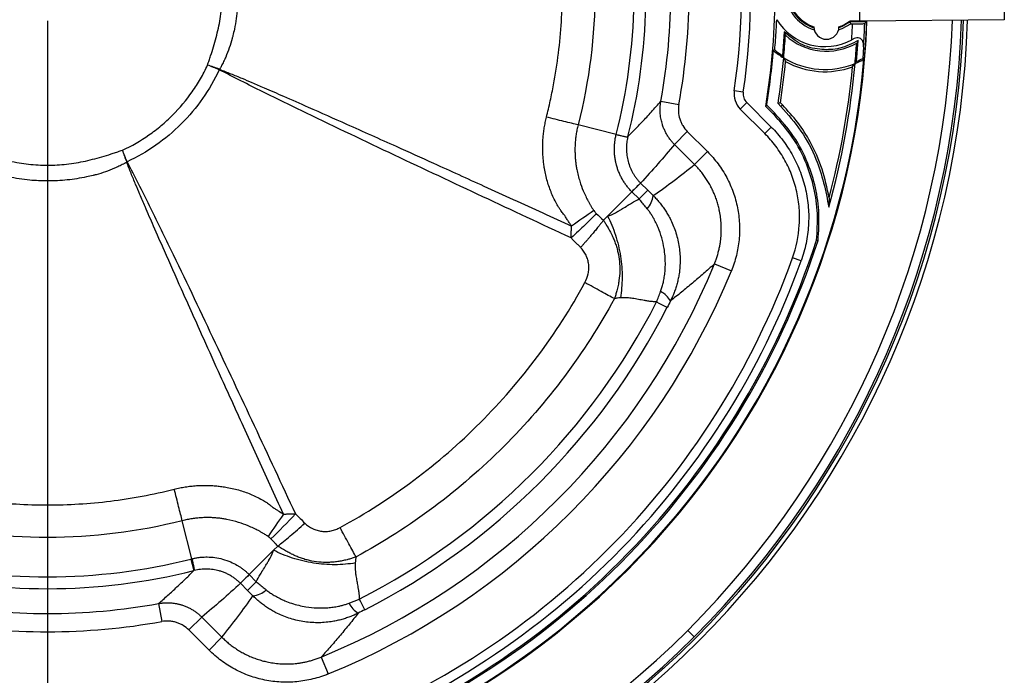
# Model space of a CAD drawing. Header units: millimetres. Extents: x 0 to 594, y 0 to 420.
# Tile 29 of 38: x 379 to 433, y 227 to 263. Entities that reach past the tile are written whole.
import ezdxf

# ---------------------------------------------------------------- set-up
doc = ezdxf.new("R2010")
doc.units = ezdxf.units.MM
doc.layers.add('SLD-0', color=7, linetype='Continuous')

# ---------------------------------------------------------------- blocks, each defined once
blk = doc.blocks.new('SW_CENTERMARKSYMBOL_1')
at = {"layer": 'SLD-0', "color": 0}
blk.add_line((0, -1.667), (0, -55.727), dxfattribs=at)

msp = doc.modelspace()

# ---------------------------------------------------------------- linework, layer by layer
at = {"color": 7, "linetype": 'Continuous', "lineweight": 25}
for p, q in [((433.253, 266.165), (433.253, 262.908)), ((425.362, 262.85), (425.362, 263.479)), ((425.362, 262.85), (424.807, 262.85)), ((425.721, 262.803), (424.829, 262.803)), ((433.253, 262.908), (425.362, 262.85)), ((421.214, 262.252), (421.129, 260.957)), ((424.861, 262.705), (424.956, 262.705)), ((425.176, 260.643), (425.27, 261.788)), ((425.554, 261.442), (425.51, 260.81)), ((418.983, 258.962), (418.488, 259.034)), ((414.477, 258.468), (415.461, 258.29)), ((419.171, 258.393), (418.817, 258.04)), ((420.156, 256.702), (418.817, 258.04)), ((419.171, 258.393), (420.509, 257.055)), ((420.623, 257.769), (420.211, 258.181)), ((420.68, 257.827), (420.263, 258.244)), ((420.88, 258.334), (421.034, 258.18)), ((421.12, 258.267), (421.011, 258.376)), ((421.12, 258.267), (421.034, 258.18)), ((420.623, 257.769), (420.68, 257.827)), ((412.031, 256.646), (409.951, 257.174)), ((415.216, 256.109), (415.922, 256.815)), ((415.922, 256.815), (417.025, 255.711)), ((420.509, 257.055), (420.156, 256.702)), ((416.32, 255.006), (415.216, 256.109)), ((416.32, 255.006), (417.025, 255.711)), ((413.368, 253.991), (413.759, 253.6)), ((412.892, 253.515), (411.56, 252.183)), ((413.283, 253.124), (412.892, 253.515)), ((411.56, 252.183), (411.333, 251.957)), ((422.146, 249.738), (421.675, 249.907)), ((417.404, 249.572), (418.328, 249.192)), ((388.834, 233.448), (388.306, 235.529)), ((380.943, 234.609), (380.943, 232.463)), ((391.964, 232.587), (393.296, 233.919)), ((393.296, 233.919), (393.523, 234.146)), ((388.781, 233.435), (388.941, 232.803)), ((391.964, 232.587), (392.355, 232.196)), ((412.617, 232.863), (412.639, 232.841)), ((412.639, 232.841), (412.645, 232.834)), ((391.879, 231.72), (391.488, 232.111)), ((387.011, 231.002), (387.189, 230.019)), ((389.37, 230.263), (388.665, 229.558)), ((389.37, 230.263), (390.474, 229.159)), ((389.769, 228.454), (388.665, 229.558)), ((415.944, 229.535), (416.298, 229.181)), ((390.474, 229.159), (389.769, 228.454)), ((395.908, 228.076), (396.287, 227.151))]:
    msp.add_line(p, q, dxfattribs=at)
at = {"color": 7, "linetype": 'Continuous', "lineweight": 25, "flags": 128}
for points in [[(424.829, 262.803), (424.393, 262.55), (424.211, 262.48)], [(424.861, 262.705), (424.843, 262.76), (424.829, 262.803)], [(425.624, 262.71), (425.678, 262.763), (425.721, 262.803)], [(424.192, 262.371), (424.38, 262.437), (424.861, 262.705)], [(420.701, 261.274), (420.659, 261.256), (420.627, 261.243)], [(425.51, 260.81), (425.548, 260.785), (425.578, 260.766)], [(420.211, 258.181), (420.24, 258.216), (420.263, 258.244)], [(421.011, 258.376), (420.938, 258.353), (420.88, 258.334)], [(422.992, 250.875), (423.037, 250.866), (423.072, 250.858)]]:
    msp.add_lwpolyline(points, dxfattribs=at)
at = {"color": 7, "linetype": 'Continuous', "lineweight": 25}
for centre, radius, start, end in [((380.943, 264.537), 32.074, 345.7575, 11.8814), ((380.943, 264.537), 32.726, 345.8462, 11.1696), ((380.943, 264.537), 39.78, 350.8056, 9.1944), ((380.943, 264.537), 34.08, 349.7423, 10.2577), ((380.943, 264.537), 35.079, 349.7423, 10.2577), ((380.943, 264.537), 37.947, 351.6619, 8.3381), ((380.943, 264.537), 38.447, 351.6619, 8.3381), ((423.529, 264.537), 2.167, 53.1301, 251.6593), ((423.529, 264.537), 2.266, 180.3678, 252.9672), ((423.529, 264.537), 2.116, 180, 251.1403), ((380.943, 264.537), 50.333, 271.871, 358.129), ((380.943, 264.537), 50.1, 271.8817, 358.1183), ((380.943, 264.537), 44.825, 315, 357.8466), ((380.943, 264.537), 44.834, 315, 357.8472), ((380.943, 264.537), 49.5, 315, 358.0904), ((380.943, 264.537), 50, 315, 358.1137), ((423.443, 264.537), 3.085, 211.5042, 298.4143), ((423.529, 264.537), 2.116, 288.8597, 307.1423), ((423.529, 262.537), 0.684, 180.23, 359.77), ((380.943, 264.537), 44.052, 356.4684, 357.6162), ((380.943, 264.537), 44.718, 356.032, 357.6592), ((380.943, 264.537), 40.417, 354.7453, 356.5044), ((423.529, 264.537), 3.333, 227.6701, 299.721), ((380.943, 264.537), 44.333, 354.8155, 356.2561), ((380.943, 264.537), 39.821, 350.9079, 355.2553), ((423.443, 264.537), 4.333, 229.4737, 238.67), ((423.443, 264.537), 4.262, 229.9618, 237.1236), ((380.943, 264.537), 44.794, 315, 355.171), ((380.943, 264.537), 40.417, 351.1717, 354.7453), ((380.943, 264.537), 40.539, 351.2594, 354.4754), ((423.443, 264.537), 4.333, 238.67, 292.4094), ((423.443, 264.537), 4.456, 241.1565, 289.8379), ((423.443, 264.537), 4.333, 292.4094, 299.5186), ((423.443, 264.537), 4.262, 293.9984, 299.0148), ((344.274, 277.884), 49.331, 338.9804, 339.0157), ((346.507, 282.677), 49.256, 332.8316, 332.8672), ((380.943, 264.537), 44.333, 344.4752, 354.8155), ((380.943, 264.537), 44.211, 345.1318, 354.5603), ((419.642, 258.865), 1.167, 171.6619, 225), ((419.642, 258.865), 0.667, 171.6619, 225), ((367.595, 301.206), 49.331, 290.9843, 291.0196), ((362.802, 298.972), 49.256, 297.1328, 297.1684), ((547.499, 118.924), 190.355, 134.8006, 135.00332), ((412.832, 253.437), 1.232, 316.5497, 353.8956), ((443.285, 204.612), 57.847, 124.14881, 125.61928), ((380.943, 264.537), 44.213, 287.9987, 342.0013), ((380.943, 264.537), 44.294, 287.9876, 342.0124), ((380.943, 264.537), 43.28, 289.7563, 340.2437), ((380.943, 264.537), 43.78, 289.7563, 340.2437), ((380.943, 264.537), 39.413, 292.315, 337.685), ((380.943, 264.537), 40.412, 292.315, 337.685), ((413.959, 246.984), 1.185, 28.4216, 64.8719), ((380.943, 264.537), 37.407, 297.1036, 332.8964), ((380.943, 264.537), 38.059, 297.1036, 332.8964), ((440.862, 202.2), 57.839, 144.382, 145.85266), ((372.305, 256.245), 30.097, 313.8382, 317.4876), ((380.943, 264.537), 32.074, 255.7575, 270), ((380.943, 264.537), 32.074, 270, 284.1462), ((380.943, 264.537), 32.726, 255.8462, 284.1462), ((380.943, 264.537), 44.825, 272.1534, 315), ((380.943, 264.537), 44.834, 272.1528, 315), ((380.943, 264.537), 44.794, 274.829, 315), ((392.043, 232.647), 1.232, 276.1044, 313.4503), ((380.943, 264.537), 34.08, 259.7423, 280.2577), ((398.496, 231.521), 1.185, 205.1281, 241.5784), ((380.943, 264.537), 35.079, 259.7423, 280.2577), ((380.943, 264.537), 49.5, 271.9096, 315), ((380.943, 264.537), 50, 271.8863, 315)]:
    msp.add_arc(centre, radius, start, end, dxfattribs=at)
for points, knots in [([(409.951, 271.9), (410.561, 269.496), (410.87, 267.017), (410.87, 262.057), (410.561, 259.577), (409.951, 257.174)], [0, 0, 0, 0, 0.5, 0.5, 1, 1, 1, 1]), ([(408.219, 257.599), (408.256, 257.746), (408.293, 257.893), (408.362, 258.187), (408.463, 258.627), (408.671, 259.647), (408.805, 260.514), (409.018, 262.242), (409.087, 263.386), (409.088, 265.674), (409.019, 266.818), (408.736, 269.122), (408.522, 270.282), (408.223, 271.461)], [0, 0, 0, 0, 0.03125, 0.03125, 0.0625, 0.125, 0.25, 0.25, 0.5, 0.5, 0.75, 0.75, 1, 1, 1, 1]), ([(390.447, 268.679), (390.468, 268.639), (390.509, 268.559), (390.589, 268.398), (390.719, 268.113), (390.882, 267.698), (391.002, 267.303), (391.09, 266.957), (391.208, 266.438), (391.337, 265.61), (391.391, 264.57), (391.34, 263.497), (391.215, 262.668), (391.09, 262.116), (391.002, 261.771), (390.882, 261.376), (390.719, 260.96), (390.588, 260.676), (390.509, 260.514), (390.468, 260.434), (390.447, 260.395)], [0, 0, 0, 0, 0.015618, 0.031523, 0.062896, 0.125328, 0.187663, 0.207224, 0.250206, 0.374041, 0.500001, 0.614311, 0.749782, 0.792773, 0.812333, 0.874672, 0.937106, 0.968478, 0.984382, 1, 1, 1, 1]), ([(389.694, 260.444), (389.705, 260.486), (389.717, 260.528), (389.744, 260.612), (389.759, 260.653), (389.802, 260.777), (389.83, 260.86), (389.912, 261.11), (389.963, 261.277), (390.062, 261.613), (390.11, 261.781), (390.2, 262.119), (390.244, 262.289), (390.358, 262.802), (390.415, 263.15), (390.491, 263.844), (390.529, 264.537), (390.491, 265.23), (390.415, 265.924), (390.358, 266.272), (390.244, 266.785), (390.2, 266.954), (390.11, 267.292), (390.062, 267.461), (389.963, 267.796), (389.912, 267.964), (389.83, 268.214), (389.802, 268.297), (389.759, 268.421), (389.744, 268.462), (389.717, 268.545), (389.705, 268.588), (389.694, 268.63)], [0, 0, 0, 0, 0.015625, 0.015625, 0.03125, 0.03125, 0.0625, 0.0625, 0.125, 0.125, 0.1875, 0.1875, 0.25, 0.25, 0.375, 0.375, 0.5, 0.625, 0.625, 0.75, 0.75, 0.8125, 0.8125, 0.875, 0.875, 0.9375, 0.9375, 0.96875, 0.96875, 0.984375, 0.984375, 1, 1, 1, 1]), ([(420.701, 261.274), (420.716, 261.455), (420.747, 261.813), (420.784, 262.359), (420.803, 262.739), (420.812, 262.925)], [0, 0, 0, 0, 0.3446941, 0.6800696, 1, 1, 1, 1]), ([(425.27, 261.788), (424.941, 261.619), (424.571, 261.429), (423.852, 261.282), (423.112, 261.257), (422.066, 261.543), (421.498, 262.015), (421.214, 262.252)], [0, 0, 0, 0, 0.250332, 0.280682, 0.500445, 0.750174, 1, 1, 1, 1]), ([(421.214, 262.252), (421.227, 262.217), (421.25, 262.156), (421.274, 262.098), (421.284, 262.073)], [0, 0, 0, 0, 0.56, 1, 1, 1, 1]), ([(424.956, 262.705), (425.043, 262.705), (425.217, 262.705), (425.437, 262.706), (425.591, 262.708), (425.613, 262.71), (425.624, 262.71)], [0, 0, 0, 0, 0.249993, 0.499781, 0.749455, 1, 1, 1, 1]), ([(425.554, 261.442), (425.554, 261.522), (425.554, 261.642), (425.502, 261.783), (425.436, 261.871), (425.332, 261.927), (425.196, 261.931), (425.05, 261.893), (424.957, 261.846), (424.911, 261.823)], [0, 0, 0, 0, 0.248218, 0.373576, 0.499197, 0.624073, 0.749029, 0.874697, 1, 1, 1, 1]), ([(425.27, 261.788), (425.254, 261.761), (425.224, 261.711), (425.194, 261.663), (425.181, 261.642)], [0, 0, 0, 0, 0.56, 1, 1, 1, 1]), ([(421.129, 260.957), (421.14, 260.934), (421.16, 260.893), (421.181, 260.853), (421.189, 260.835)], [0, 0, 0, 0, 0.56, 1, 1, 1, 1]), ([(421.189, 260.835), (421.209, 260.797), (421.243, 260.729), (421.278, 260.663), (421.293, 260.634)], [0, 0, 0, 0, 0.56, 1, 1, 1, 1]), ([(425.176, 260.643), (425.161, 260.622), (425.134, 260.584), (425.107, 260.547), (425.095, 260.531)], [0, 0, 0, 0, 0.56, 1, 1, 1, 1]), ([(385.036, 255.786), (385.547, 256.025), (386.031, 256.305), (386.715, 256.785), (386.937, 256.955), (387.259, 257.225), (387.364, 257.318), (387.572, 257.508), (387.674, 257.606), (388.172, 258.103), (388.531, 258.531), (389.011, 259.216), (389.162, 259.451), (389.443, 259.937), (389.574, 260.188), (389.694, 260.444)], [0, 0, 0, 0, 0.25, 0.25, 0.375, 0.375, 0.4375, 0.4375, 0.5, 0.5, 0.75, 0.75, 0.875, 0.875, 1, 1, 1, 1]), ([(390.322, 260.19), (390.068, 259.64), (389.765, 259.113), (389.071, 258.121), (388.291, 257.189), (387.359, 256.408), (386.366, 255.715), (385.839, 255.412), (385.29, 255.157)], [0, 0, 0, 0, 0.25, 0.25, 0.5, 0.75, 0.75, 1, 1, 1, 1]), ([(409.572, 250.989), (407.961, 251.74), (406.351, 252.492), (403.131, 254), (401.522, 254.755), (398.308, 256.274), (396.703, 257.038), (394.302, 258.198), (393.503, 258.587), (392.309, 259.179), (391.912, 259.378), (391.119, 259.78), (390.724, 259.984), (390.329, 260.187)], [0, 0, 0, 0, 0.25, 0.25, 0.5, 0.5, 0.75, 0.75, 0.875, 0.875, 0.9375, 0.9375, 1, 1, 1, 1]), ([(390.447, 260.395), (390.44, 260.379), (390.432, 260.363), (390.417, 260.332), (390.408, 260.317), (390.391, 260.286), (390.383, 260.271), (390.363, 260.243), (390.353, 260.228), (390.342, 260.214)], [0, 0, 0, 0, 0.25, 0.25, 0.5, 0.5, 0.75, 0.75, 1, 1, 1, 1]), ([(390.342, 260.214), (390.444, 260.174), (390.649, 260.092), (391.057, 259.93), (391.545, 259.732), (392.151, 259.475), (392.908, 259.15), (393.935, 258.702), (395.44, 258.04), (397.495, 257.126), (399.778, 256.102), (402.282, 254.971), (404.953, 253.758), (407.471, 252.609), (409.068, 251.877), (409.595, 251.636)], [0, 0, 0, 0, 0.015632, 0.031264, 0.062521, 0.090565, 0.125019, 0.179811, 0.25001, 0.358972, 0.500001, 0.606166, 0.75, 0.917539, 1, 1, 1, 1]), ([(424.955, 260.346), (424.981, 260.38), (425.027, 260.44), (425.074, 260.503), (425.095, 260.531)], [0, 0, 0, 0, 0.56, 1, 1, 1, 1]), ([(412.676, 256.539), (412.761, 256.624), (412.932, 256.796), (413.188, 257.058), (413.444, 257.327), (413.702, 257.602), (413.96, 257.884), (414.219, 258.173), (414.391, 258.369), (414.477, 258.468)], [0, 0, 0, 0, 0.1370238, 0.2759919, 0.4169044, 0.5597614, 0.7045629, 0.8513091, 1, 1, 1, 1]), ([(415.216, 256.109), (415.194, 256.132), (415.15, 256.177), (415.086, 256.248), (415.025, 256.322), (414.965, 256.399), (414.908, 256.478), (414.853, 256.56), (414.801, 256.645), (414.752, 256.732), (414.707, 256.822), (414.664, 256.913), (414.624, 257.007), (414.589, 257.102), (414.553, 257.21), (414.517, 257.333), (414.485, 257.474), (414.46, 257.624), (414.442, 257.781), (414.434, 257.946), (414.436, 258.116), (414.449, 258.291), (414.468, 258.409), (414.477, 258.468)], [0, 0, 0, 0, 0.036725, 0.073821, 0.111271, 0.149055, 0.187152, 0.225539, 0.264193, 0.303089, 0.342203, 0.381507, 0.420975, 0.460578, 0.500289, 0.553828, 0.610188, 0.669267, 0.730937, 0.795042, 0.8614, 0.929799, 1, 1, 1, 1]), ([(415.461, 258.29), (415.437, 258.157), (415.429, 258.024), (415.445, 257.757), (415.47, 257.623), (415.53, 257.433), (415.553, 257.37), (415.608, 257.248), (415.639, 257.188), (415.744, 257.016), (415.826, 256.91), (415.922, 256.815)], [0, 0, 0, 0, 0.25, 0.25, 0.5, 0.5, 0.625, 0.625, 0.75, 0.75, 1, 1, 1, 1]), ([(421.034, 258.18), (421.42, 257.747), (422.194, 256.879), (422.948, 255.433), (423.4, 254.01), (423.572, 253.117), (423.658, 252.671)], [0, 0, 0, 0, 0.279927, 0.56066, 0.780176, 1, 1, 1, 1]), ([(423.674, 253.192), (423.563, 253.717), (423.341, 254.772), (422.728, 256.151), (421.984, 257.33), (421.409, 257.954), (421.12, 258.267)], [0, 0, 0, 0, 0.278224, 0.559427, 0.779313, 1, 1, 1, 1]), ([(409.222, 252.213), (409.2, 252.239), (409.153, 252.295), (409.08, 252.39), (408.995, 252.506), (408.905, 252.642), (408.782, 252.844), (408.644, 253.104), (408.45, 253.53), (408.257, 254.089), (408.133, 254.636), (408.072, 255.049), (408.042, 255.316), (408.023, 255.59), (408.015, 255.87), (408.018, 256.153), (408.033, 256.44), (408.061, 256.729), (408.101, 257.019), (408.152, 257.31), (408.197, 257.502), (408.219, 257.599)], [0, 0, 0, 0, 0.017931, 0.03892, 0.063007, 0.094159, 0.125381, 0.187805, 0.250004, 0.37327, 0.499848, 0.546431, 0.593995, 0.642469, 0.691771, 0.741809, 0.792484, 0.843718, 0.89544, 0.947566, 1, 1, 1, 1]), ([(409.951, 257.174), (409.844, 257.2), (409.725, 257.229), (409.463, 257.293), (409.32, 257.328), (409.021, 257.402), (408.864, 257.44), (408.543, 257.519), (408.38, 257.559), (408.219, 257.599)], [0, 0, 0, 0, 0.25, 0.25, 0.5, 0.5, 0.75, 0.75, 1, 1, 1, 1]), ([(422.992, 250.875), (423.021, 251.359), (423.079, 252.31), (422.882, 253.721), (422.44, 255.137), (421.719, 256.538), (420.988, 257.359), (420.623, 257.769)], [0, 0, 0, 0, 0.192677, 0.378931, 0.563472, 0.78205, 1, 1, 1, 1]), ([(423.072, 250.858), (423.102, 251.347), (423.161, 252.308), (422.963, 253.734), (422.517, 255.166), (421.789, 256.582), (421.05, 257.412), (420.68, 257.827)], [0, 0, 0, 0, 0.1925373, 0.378795, 0.5633743, 0.7820013, 1, 1, 1, 1]), ([(409.951, 257.174), (409.939, 257.129), (409.917, 257.039), (409.888, 256.904), (409.863, 256.771), (409.841, 256.639), (409.823, 256.509), (409.808, 256.38), (409.796, 256.252), (409.787, 256.126), (409.781, 256.002), (409.778, 255.879), (409.778, 255.757), (409.78, 255.637), (409.784, 255.518), (409.791, 255.401), (409.801, 255.285), (409.812, 255.171), (409.826, 255.059), (409.841, 254.95), (409.859, 254.842), (409.911, 254.552), (410.021, 254.119), (410.198, 253.633), (410.358, 253.277), (410.472, 253.05), (410.566, 252.875), (410.643, 252.742), (410.725, 252.612), (410.783, 252.527), (410.813, 252.485)], [0, 0, 0, 0, 0.028476, 0.056498, 0.084087, 0.111262, 0.138044, 0.164449, 0.190493, 0.21619, 0.241556, 0.266601, 0.291339, 0.315793, 0.339966, 0.363853, 0.387493, 0.410829, 0.43378, 0.456324, 0.478476, 0.500247, 0.636585, 0.750369, 0.815827, 0.874785, 0.905942, 0.937165, 0.96872, 1, 1, 1, 1]), ([(420.509, 257.055), (420.745, 256.82), (420.96, 256.571), (421.354, 256.046), (421.532, 255.771), (421.771, 255.337), (421.846, 255.189), (421.985, 254.888), (422.048, 254.735), (422.223, 254.274), (422.317, 253.96), (422.424, 253.479), (422.455, 253.317), (422.504, 252.99), (422.523, 252.825), (422.563, 252.33), (422.568, 251.673), (422.481, 251.021), (422.381, 250.534), (422.342, 250.373), (422.252, 250.053), (422.202, 249.895), (422.146, 249.738)], [0, 0, 0, 0, 0.125, 0.125, 0.25, 0.25, 0.3125, 0.3125, 0.375, 0.375, 0.5, 0.5, 0.5625, 0.5625, 0.625, 0.625, 0.75, 0.875, 0.875, 0.9375, 0.9375, 1, 1, 1, 1]), ([(412.89, 253.517), (412.865, 253.543), (412.816, 253.593), (412.745, 253.672), (412.677, 253.752), (412.611, 253.834), (412.548, 253.919), (412.488, 254.005), (412.431, 254.094), (412.376, 254.184), (412.325, 254.277), (412.276, 254.371), (412.23, 254.468), (412.187, 254.566), (412.147, 254.664), (412.111, 254.764), (412.078, 254.865), (412.053, 254.953), (412.032, 255.03), (412.014, 255.104), (411.995, 255.191), (411.976, 255.295), (411.958, 255.413), (411.944, 255.547), (411.933, 255.696), (411.93, 255.859), (411.936, 256.036), (411.953, 256.228), (411.983, 256.433), (412.015, 256.573), (412.032, 256.646)], [0, 0, 0, 0, 0.031234, 0.062356, 0.093398, 0.124396, 0.155386, 0.186399, 0.217459, 0.248588, 0.279839, 0.31127, 0.342805, 0.374272, 0.405632, 0.436941, 0.468231, 0.49953, 0.517377, 0.539536, 0.566035, 0.596922, 0.632274, 0.672119, 0.716103, 0.764182, 0.816426, 0.872986, 0.934073, 1, 1, 1, 1]), ([(412.032, 256.646), (412.049, 256.642), (412.085, 256.633), (412.137, 256.621), (412.19, 256.609), (412.242, 256.597), (412.314, 256.581), (412.401, 256.561), (412.494, 256.54), (412.566, 256.525), (412.611, 256.517), (412.637, 256.513), (412.651, 256.513), (412.659, 256.514), (412.664, 256.516), (412.667, 256.519), (412.67, 256.522), (412.672, 256.525), (412.673, 256.529), (412.675, 256.533), (412.675, 256.534)], [0, 0, 0, 0, 0.04581, 0.093664, 0.143562, 0.195504, 0.24949, 0.374397, 0.499302, 0.639072, 0.748912, 0.818461, 0.874202, 0.908673, 0.937082, 0.956837, 0.972951, 0.985452, 0.994406, 1, 1, 1, 1]), ([(412.676, 256.539), (412.673, 256.525), (412.665, 256.493), (412.65, 256.429), (412.631, 256.331), (412.601, 256.137), (412.585, 255.854), (412.609, 255.509), (412.678, 255.168), (412.789, 254.843), (412.918, 254.584), (413.039, 254.389), (413.14, 254.249), (413.248, 254.116), (413.327, 254.034), (413.367, 253.993)], [0, 0, 0, 0, 0.016339, 0.03591, 0.071663, 0.125146, 0.250029, 0.379012, 0.500364, 0.627559, 0.751136, 0.813825, 0.876281, 0.938379, 1, 1, 1, 1]), ([(421.675, 249.907), (421.884, 250.489), (422.007, 251.085), (422.055, 251.85), (422.059, 252.004), (422.057, 252.312), (422.037, 252.771), (421.969, 253.223), (421.87, 253.669), (421.831, 253.817), (421.744, 254.111), (421.694, 254.258), (421.531, 254.689), (421.404, 254.966), (421.111, 255.5), (420.946, 255.757), (420.669, 256.126), (420.572, 256.247), (420.37, 256.48), (420.265, 256.592), (420.156, 256.702)], [0, 0, 0, 0, 0.25, 0.25, 0.3125, 0.3125, 0.375, 0.5, 0.5, 0.5625, 0.5625, 0.625, 0.625, 0.75, 0.75, 0.875, 0.875, 0.9375, 0.9375, 1, 1, 1, 1]), ([(376.85, 255.786), (376.892, 255.774), (376.934, 255.762), (377.018, 255.736), (377.059, 255.721), (377.183, 255.677), (377.266, 255.649), (377.516, 255.568), (377.683, 255.516), (378.019, 255.417), (378.187, 255.37), (378.525, 255.279), (378.695, 255.236), (379.208, 255.122), (379.556, 255.064), (380.249, 254.988), (380.943, 254.951), (381.636, 254.988), (382.329, 255.064), (382.678, 255.122), (383.191, 255.236), (383.36, 255.279), (383.698, 255.37), (383.867, 255.417), (384.202, 255.516), (384.37, 255.568), (384.619, 255.649), (384.702, 255.677), (384.827, 255.721), (384.868, 255.736), (384.951, 255.762), (384.993, 255.774), (385.036, 255.786)], [0, 0, 0, 0, 0.015625, 0.015625, 0.03125, 0.03125, 0.0625, 0.0625, 0.125, 0.125, 0.1875, 0.1875, 0.25, 0.25, 0.375, 0.375, 0.5, 0.625, 0.625, 0.75, 0.75, 0.8125, 0.8125, 0.875, 0.875, 0.9375, 0.9375, 0.96875, 0.96875, 0.984375, 0.984375, 1, 1, 1, 1]), ([(417.025, 255.711), (417.235, 255.502), (417.427, 255.278), (417.779, 254.802), (417.937, 254.553), (418.211, 254.038), (418.33, 253.771), (418.478, 253.356), (418.523, 253.215), (418.602, 252.93), (418.635, 252.787), (418.721, 252.357), (418.757, 252.067), (418.779, 251.629), (418.781, 251.482), (418.774, 251.187), (418.765, 251.039), (418.722, 250.6), (418.672, 250.312), (418.532, 249.745), (418.441, 249.466), (418.328, 249.192)], [0, 0, 0, 0, 0.125, 0.125, 0.25, 0.25, 0.375, 0.375, 0.4375, 0.4375, 0.5, 0.5, 0.625, 0.625, 0.6875, 0.6875, 0.75, 0.75, 0.875, 0.875, 1, 1, 1, 1]), ([(385.085, 255.032), (385.045, 255.012), (384.965, 254.97), (384.804, 254.891), (384.519, 254.76), (384.104, 254.597), (383.709, 254.477), (383.363, 254.389), (382.844, 254.271), (382.016, 254.143), (380.976, 254.089), (379.903, 254.139), (379.074, 254.264), (378.522, 254.389), (378.176, 254.477), (377.782, 254.597), (377.366, 254.76), (377.081, 254.891), (376.92, 254.97), (376.84, 255.011), (376.801, 255.032)], [0, 0, 0, 0, 0.015618, 0.031523, 0.062896, 0.125328, 0.187663, 0.207224, 0.250206, 0.374041, 0.500001, 0.61431, 0.749782, 0.792773, 0.812333, 0.874672, 0.937106, 0.968478, 0.984382, 1, 1, 1, 1]), ([(385.265, 255.137), (385.251, 255.127), (385.237, 255.116), (385.208, 255.097), (385.193, 255.088), (385.163, 255.071), (385.148, 255.062), (385.116, 255.047), (385.1, 255.04), (385.085, 255.032)], [0, 0, 0, 0, 0.25, 0.25, 0.5, 0.5, 0.75, 0.75, 1, 1, 1, 1]), ([(393.844, 235.885), (393.602, 236.412), (392.871, 238.009), (391.722, 240.526), (390.508, 243.197), (389.377, 245.701), (388.353, 247.984), (387.44, 250.04), (386.777, 251.544), (386.329, 252.571), (386.004, 253.328), (385.748, 253.935), (385.549, 254.422), (385.387, 254.831), (385.306, 255.035), (385.265, 255.137)], [0, 0, 0, 0, 0.08246, 0.25, 0.393833, 0.499999, 0.641027, 0.74999, 0.820188, 0.874981, 0.909434, 0.937479, 0.968736, 0.984368, 1, 1, 1, 1]), ([(385.292, 255.151), (385.496, 254.756), (385.699, 254.361), (386.101, 253.568), (386.3, 253.171), (386.893, 251.976), (387.282, 251.177), (388.442, 248.777), (389.205, 247.171), (390.724, 243.957), (391.48, 242.348), (392.988, 239.129), (393.74, 237.518), (394.491, 235.907)], [0, 0, 0, 0, 0.0625, 0.0625, 0.125, 0.125, 0.25, 0.25, 0.5, 0.5, 0.75, 0.75, 1, 1, 1, 1]), ([(417.404, 249.572), (417.42, 249.611), (417.451, 249.689), (417.494, 249.806), (417.533, 249.922), (417.569, 250.037), (417.602, 250.15), (417.631, 250.262), (417.657, 250.372), (417.681, 250.481), (417.701, 250.587), (417.719, 250.691), (417.734, 250.792), (417.746, 250.891), (417.767, 251.083), (417.784, 251.367), (417.778, 251.739), (417.746, 252.099), (417.693, 252.423), (417.628, 252.714), (417.553, 252.975), (417.465, 253.232), (417.363, 253.484), (417.247, 253.728), (417.12, 253.965), (416.98, 254.194), (416.83, 254.413), (416.669, 254.621), (416.5, 254.82), (416.38, 254.944), (416.32, 255.006)], [0, 0, 0, 0, 0.021591, 0.042833, 0.063711, 0.084208, 0.104312, 0.12401, 0.143288, 0.162135, 0.18054, 0.198492, 0.215983, 0.233003, 0.249544, 0.314537, 0.377953, 0.439581, 0.499241, 0.545463, 0.591742, 0.638011, 0.684204, 0.730253, 0.776092, 0.821658, 0.866889, 0.911726, 0.956114, 1, 1, 1, 1]), ([(412.892, 253.515), (413.028, 253.651), (413.142, 253.765), (413.305, 253.928), (413.354, 253.977), (413.368, 253.991)], [0, 0, 0, 0, 0.5, 0.5, 1, 1, 1, 1]), ([(413.283, 253.124), (413.421, 253.262), (413.534, 253.375), (413.695, 253.536), (413.744, 253.586), (413.759, 253.6)], [0, 0, 0, 0, 0.5, 0.5, 1, 1, 1, 1]), ([(411.56, 252.183), (411.694, 252.226), (411.874, 252.304), (412.081, 252.415), (412.133, 252.445), (412.147, 252.453), (412.151, 252.455), (412.153, 252.456), (412.153, 252.456), (412.153, 252.456), (412.155, 252.457), (412.161, 252.461), (412.197, 252.483), (412.311, 252.553), (412.509, 252.676), (412.654, 252.767), (412.695, 252.792), (412.706, 252.799), (412.711, 252.803), (412.712, 252.804), (412.715, 252.805), (412.727, 252.813), (412.781, 252.846), (412.993, 252.976), (413.165, 253.069), (413.283, 253.124)], [0, 0, 0, 0, 0.25, 0.3125, 0.328125, 0.332031, 0.333984, 0.333984, 0.334961, 0.334961, 0.335938, 0.34375, 0.375, 0.5, 0.625, 0.65625, 0.664063, 0.667969, 0.667969, 0.669922, 0.669922, 0.671875, 0.6875, 0.75, 1, 1, 1, 1]), ([(413.727, 252.59), (413.697, 252.627), (413.639, 252.7), (413.55, 252.809), (413.461, 252.916), (413.372, 253.021), (413.313, 253.09), (413.283, 253.124)], [0, 0, 0, 0, 0.20436, 0.406541, 0.606536, 0.804351, 1, 1, 1, 1]), ([(414.057, 253.306), (414.086, 253.277), (414.145, 253.218), (414.23, 253.127), (414.313, 253.033), (414.395, 252.937), (414.475, 252.837), (414.554, 252.734), (414.63, 252.628), (414.704, 252.519), (414.776, 252.407), (414.845, 252.293), (414.912, 252.176), (415.073, 251.873), (415.293, 251.352), (415.483, 250.588), (415.548, 249.803), (415.503, 249.193), (415.426, 248.767), (415.365, 248.508), (415.292, 248.256), (415.206, 248.012), (415.11, 247.775), (415.037, 247.623), (415, 247.548)], [0, 0, 0, 0, 0.019802, 0.039803, 0.06, 0.080391, 0.100971, 0.121738, 0.142686, 0.163813, 0.185111, 0.206577, 0.228205, 0.249989, 0.371626, 0.499721, 0.626965, 0.749349, 0.792462, 0.835099, 0.877213, 0.918759, 0.9597, 1, 1, 1, 1]), ([(423.674, 253.192), (423.671, 253.094), (423.666, 252.919), (423.661, 252.747), (423.658, 252.671)], [0, 0, 0, 0, 0.56, 1, 1, 1, 1]), ([(414.462, 248.056), (414.475, 248.093), (414.501, 248.168), (414.536, 248.282), (414.569, 248.397), (414.598, 248.513), (414.627, 248.64), (414.653, 248.778), (414.676, 248.927), (414.695, 249.076), (414.715, 249.306), (414.725, 249.617), (414.706, 250.015), (414.649, 250.481), (414.533, 251.003), (414.37, 251.474), (414.207, 251.834), (414.081, 252.069), (413.958, 252.268), (413.847, 252.433), (413.767, 252.538), (413.727, 252.59)], [0, 0, 0, 0, 0.0247532, 0.0496533, 0.0746905, 0.0998558, 0.1251407, 0.1562044, 0.1876617, 0.2201917, 0.2504205, 0.3323121, 0.4156339, 0.5003382, 0.6270117, 0.7502569, 0.8121898, 0.8751011, 0.9172211, 0.9588653, 1, 1, 1, 1]), ([(409.595, 251.636), (409.565, 251.678), (409.499, 251.772), (409.4, 251.924), (409.306, 252.075), (409.246, 252.173), (409.222, 252.213)], [0, 0, 0, 0, 0.223898, 0.500018, 0.792215, 1, 1, 1, 1]), ([(410.943, 252.328), (410.777, 252.152), (410.568, 251.941), (410.098, 251.482), (409.838, 251.234), (409.572, 250.989)], [0, 0, 0, 0, 0.5, 0.5, 1, 1, 1, 1]), ([(411.333, 251.957), (411.322, 251.941), (411.298, 251.909), (411.26, 251.86), (411.221, 251.81), (411.175, 251.754), (411.108, 251.671), (411.001, 251.538), (410.855, 251.36), (410.698, 251.173), (410.555, 251.005), (410.43, 250.859), (410.31, 250.722), (410.197, 250.593), (410.124, 250.511), (410.089, 250.471)], [0, 0, 0, 0, 0.040006, 0.079877, 0.119635, 0.159292, 0.212228, 0.30806, 0.447139, 0.576795, 0.673664, 0.764428, 0.849072, 0.927592, 1, 1, 1, 1]), ([(411.333, 251.957), (411.348, 251.935), (411.381, 251.884), (411.434, 251.801), (411.484, 251.719), (411.515, 251.667), (411.527, 251.647)], [0, 0, 0, 0, 0.217184, 0.500931, 0.806411, 1, 1, 1, 1]), ([(411.56, 252.183), (411.725, 251.866), (411.871, 251.518), (412.111, 250.782), (412.204, 250.393), (412.327, 249.607), (412.357, 249.21), (412.353, 248.438), (412.32, 248.065), (412.259, 247.716)], [0, 0, 0, 0, 0.25, 0.25, 0.5, 0.5, 0.75, 0.75, 1, 1, 1, 1]), ([(409.572, 250.989), (409.572, 251.025), (409.571, 251.097), (409.572, 251.206), (409.575, 251.314), (409.58, 251.422), (409.586, 251.529), (409.592, 251.6), (409.595, 251.636)], [0, 0, 0, 0, 0.1674526, 0.3345787, 0.5013898, 0.6678942, 0.8340969, 1, 1, 1, 1]), ([(411.527, 251.647), (411.547, 251.613), (411.586, 251.547), (411.641, 251.45), (411.691, 251.358), (411.736, 251.272), (411.804, 251.136), (411.888, 250.951), (411.984, 250.708), (412.064, 250.465), (412.152, 250.13), (412.222, 249.703), (412.239, 249.183), (412.201, 248.747), (412.137, 248.383), (412.074, 248.123), (412.004, 247.882), (411.956, 247.744), (411.931, 247.672)], [0, 0, 0, 0, 0.02856, 0.055453, 0.080621, 0.104009, 0.125568, 0.190724, 0.250736, 0.313843, 0.37561, 0.500727, 0.625046, 0.750185, 0.816833, 0.89279, 0.944271, 1, 1, 1, 1]), ([(410.089, 250.471), (410.042, 250.516), (409.949, 250.604), (409.815, 250.735), (409.69, 250.862), (409.611, 250.947), (409.572, 250.989)], [0, 0, 0, 0, 0.268077, 0.52403, 0.767964, 1, 1, 1, 1]), ([(410.321, 248.548), (410.405, 248.701), (410.467, 248.862), (410.522, 249.116), (410.533, 249.203), (410.542, 249.375), (410.539, 249.461), (410.518, 249.632), (410.5, 249.719), (410.451, 249.885), (410.42, 249.965), (410.345, 250.12), (410.301, 250.196), (410.202, 250.339), (410.148, 250.407), (410.089, 250.471)], [0, 0, 0, 0, 0.25, 0.25, 0.375, 0.375, 0.5, 0.5, 0.625, 0.625, 0.75, 0.75, 0.875, 0.875, 1, 1, 1, 1]), ([(417.404, 249.572), (417.304, 249.482), (417.105, 249.304), (416.805, 249.041), (416.505, 248.782), (416.204, 248.527), (415.904, 248.276), (415.603, 248.029), (415.303, 247.786), (415.101, 247.627), (415, 247.548)], [0, 0, 0, 0, 0.128685, 0.256317, 0.382896, 0.508423, 0.632896, 0.756317, 0.878685, 1, 1, 1, 1]), ([(396.932, 235.158), (398.337, 235.923), (399.687, 236.789), (402.25, 238.704), (404.675, 240.804), (406.775, 243.23), (408.691, 245.792), (409.556, 247.143), (410.321, 248.548)], [0, 0, 0, 0, 0.25, 0.25, 0.5, 0.75, 0.75, 1, 1, 1, 1]), ([(411.931, 247.672), (411.833, 247.725), (411.721, 247.786), (411.478, 247.918), (411.345, 247.99), (411.066, 248.142), (410.92, 248.222), (410.622, 248.384), (410.471, 248.466), (410.321, 248.548)], [0, 0, 0, 0, 0.25, 0.25, 0.5, 0.5, 0.75, 0.75, 1, 1, 1, 1]), ([(411.931, 247.672), (411.124, 246.19), (410.211, 244.765), (408.19, 242.062), (407.083, 240.783), (404.696, 238.397), (403.417, 237.289), (400.714, 235.269), (399.29, 234.355), (397.808, 233.549)], [0, 0, 0, 0, 0.25, 0.25, 0.5, 0.5, 0.75, 0.75, 1, 1, 1, 1]), ([(412.259, 247.716), (412.205, 247.712), (412.125, 247.704), (412.031, 247.69), (411.985, 247.682), (411.965, 247.678), (411.955, 247.677), (411.953, 247.676), (411.942, 247.674), (411.936, 247.673), (411.931, 247.672)], [0, 0, 0, 0, 0.5, 0.75, 0.875, 0.9375, 0.9375, 0.96875, 0.96875, 1, 1, 1, 1]), ([(414.242, 247.494), (414.213, 247.495), (414.154, 247.497), (414.063, 247.503), (413.967, 247.512), (413.865, 247.524), (413.728, 247.543), (413.521, 247.578), (413.296, 247.621), (413.084, 247.659), (412.926, 247.683), (412.776, 247.702), (412.635, 247.714), (412.503, 247.721), (412.379, 247.722), (412.298, 247.718), (412.259, 247.716)], [0, 0, 0, 0, 0.042244, 0.08757, 0.135992, 0.187524, 0.242176, 0.345241, 0.505945, 0.591831, 0.672544, 0.748118, 0.818592, 0.884019, 0.944462, 1, 1, 1, 1]), ([(414.242, 247.494), (414.261, 247.539), (414.299, 247.63), (414.354, 247.769), (414.409, 247.912), (414.444, 248.008), (414.462, 248.056)], [0, 0, 0, 0, 0.243829, 0.491752, 0.743803, 1, 1, 1, 1]), ([(414.242, 247.494), (414.415, 247.405), (414.559, 247.332), (414.758, 247.23), (414.813, 247.202), (414.822, 247.197)], [0, 0, 0, 0, 0.5, 0.5, 1, 1, 1, 1]), ([(387.867, 237.257), (387.917, 237.269), (388.018, 237.293), (388.169, 237.325), (388.32, 237.354), (388.472, 237.379), (388.624, 237.401), (388.776, 237.42), (388.927, 237.435), (389.079, 237.447), (389.23, 237.456), (389.38, 237.461), (389.529, 237.463), (389.678, 237.462), (389.825, 237.458), (389.972, 237.45), (390.117, 237.44), (390.261, 237.426), (390.403, 237.41), (390.543, 237.391), (390.872, 237.339), (391.379, 237.226), (391.933, 237.035), (392.362, 236.843), (392.614, 236.709), (392.803, 236.596), (392.95, 236.501), (393.106, 236.391), (393.216, 236.299), (393.266, 236.258)], [0, 0, 0, 0, 0.02725, 0.054464, 0.081625, 0.108721, 0.135739, 0.162667, 0.189494, 0.216209, 0.242804, 0.269268, 0.295588, 0.32175, 0.347741, 0.373547, 0.399156, 0.424556, 0.449737, 0.474689, 0.499402, 0.625625, 0.748475, 0.807881, 0.873821, 0.89913, 0.924293, 0.965947, 1, 1, 1, 1]), ([(374.005, 237.26), (374.152, 237.223), (374.299, 237.187), (374.593, 237.117), (375.033, 237.016), (376.053, 236.809), (376.92, 236.675), (378.648, 236.462), (379.792, 236.392), (382.08, 236.392), (383.224, 236.461), (385.528, 236.744), (386.688, 236.958), (387.867, 237.257)], [0, 0, 0, 0, 0.03125, 0.03125, 0.0625, 0.125, 0.25, 0.25, 0.5, 0.5, 0.75, 0.75, 1, 1, 1, 1]), ([(388.306, 235.529), (388.279, 235.635), (388.248, 235.754), (388.182, 236.016), (388.146, 236.158), (388.07, 236.457), (388.03, 236.614), (387.949, 236.933), (387.908, 237.096), (387.867, 237.257)], [0, 0, 0, 0, 0.25, 0.25, 0.5, 0.5, 0.75, 0.75, 1, 1, 1, 1]), ([(393.266, 236.258), (393.272, 236.254), (393.278, 236.251), (393.29, 236.243), (393.309, 236.232), (393.351, 236.205), (393.388, 236.183), (393.461, 236.138), (393.51, 236.108), (393.655, 236.016), (393.75, 235.951), (393.844, 235.885)], [0, 0, 0, 0, 0.03125, 0.03125, 0.0625, 0.125, 0.25, 0.25, 0.5, 0.5, 1, 1, 1, 1]), ([(393.844, 235.885), (393.874, 235.887), (393.935, 235.892), (394.027, 235.898), (394.119, 235.902), (394.211, 235.906), (394.304, 235.908), (394.397, 235.908), (394.46, 235.907), (394.491, 235.907)], [0, 0, 0, 0, 0.142185, 0.28459, 0.427216, 0.570064, 0.71314, 0.856449, 1, 1, 1, 1]), ([(392.995, 234.667), (392.967, 234.686), (392.91, 234.725), (392.824, 234.782), (392.722, 234.845), (392.604, 234.913), (392.428, 235.009), (392.198, 235.124), (391.841, 235.283), (391.355, 235.461), (390.889, 235.578), (390.527, 235.64), (390.307, 235.669), (390.078, 235.689), (389.843, 235.701), (389.601, 235.703), (389.353, 235.694), (389.099, 235.673), (388.839, 235.639), (388.573, 235.593), (388.396, 235.551), (388.306, 235.529)], [0, 0, 0, 0, 0.020809, 0.04177, 0.062888, 0.094242, 0.125587, 0.185206, 0.251181, 0.364784, 0.500379, 0.543946, 0.589078, 0.635846, 0.68393, 0.733123, 0.783574, 0.835376, 0.888615, 0.943436, 1, 1, 1, 1]), ([(393.523, 234.146), (393.617, 234.218), (393.723, 234.302), (393.952, 234.487), (394.076, 234.589), (394.334, 234.805), (394.468, 234.919), (394.738, 235.152), (394.873, 235.271), (395.006, 235.388)], [0, 0, 0, 0, 0.25, 0.25, 0.5, 0.5, 0.75, 0.75, 1, 1, 1, 1]), ([(395.006, 235.389), (395.136, 235.274), (395.278, 235.174), (395.511, 235.061), (395.593, 235.029), (395.759, 234.98), (395.843, 234.962), (396.014, 234.941), (396.101, 234.938), (396.275, 234.946), (396.36, 234.957), (396.529, 234.993), (396.613, 235.018), (396.776, 235.08), (396.855, 235.116), (396.932, 235.158)], [0, 0, 0, 0, 0.25, 0.25, 0.375, 0.375, 0.5, 0.5, 0.625, 0.625, 0.75, 0.75, 0.875, 0.875, 1, 1, 1, 1]), ([(397.808, 233.549), (397.698, 233.75), (397.563, 233.998), (397.263, 234.549), (397.099, 234.851), (396.932, 235.158)], [0, 0, 0, 0, 0.5, 0.5, 1, 1, 1, 1]), ([(393.523, 234.146), (393.495, 234.177), (393.435, 234.245), (393.354, 234.332), (393.259, 234.431), (393.195, 234.494), (393.151, 234.536)], [0, 0, 0, 0, 0.233224, 0.499588, 0.66225, 1, 1, 1, 1]), ([(392.355, 232.196), (392.41, 232.315), (392.504, 232.487), (392.633, 232.699), (392.667, 232.753), (392.674, 232.764), (392.676, 232.767), (392.676, 232.768), (392.68, 232.774), (392.687, 232.785), (392.712, 232.825), (392.804, 232.971), (392.927, 233.168), (392.997, 233.282), (393.018, 233.318), (393.022, 233.325), (393.023, 233.326), (393.023, 233.327), (393.023, 233.327), (393.024, 233.329), (393.026, 233.332), (393.034, 233.346), (393.064, 233.399), (393.176, 233.605), (393.253, 233.785), (393.296, 233.919)], [0, 0, 0, 0, 0.25, 0.3125, 0.328125, 0.330078, 0.330078, 0.332031, 0.332031, 0.335937, 0.34375, 0.375, 0.5, 0.625, 0.65625, 0.664062, 0.665039, 0.665039, 0.666016, 0.666016, 0.667969, 0.671875, 0.6875, 0.75, 1, 1, 1, 1]), ([(397.764, 233.22), (397.415, 233.16), (397.041, 233.126), (396.27, 233.123), (395.873, 233.152), (395.086, 233.275), (394.698, 233.369), (393.961, 233.609), (393.613, 233.755), (393.296, 233.919)], [0, 0, 0, 0, 0.25, 0.25, 0.5, 0.5, 0.75, 0.75, 1, 1, 1, 1]), ([(393.833, 233.952), (393.812, 233.964), (393.76, 233.996), (393.679, 234.046), (393.596, 234.098), (393.545, 234.132), (393.523, 234.146)], [0, 0, 0, 0, 0.194827, 0.499078, 0.783186, 1, 1, 1, 1]), ([(397.808, 233.549), (397.773, 233.536), (397.705, 233.512), (397.604, 233.479), (397.505, 233.449), (397.409, 233.421), (397.259, 233.381), (397.059, 233.336), (396.802, 233.291), (396.549, 233.262), (396.203, 233.243), (395.773, 233.258), (395.346, 233.328), (395.012, 233.416), (394.768, 233.497), (394.526, 233.592), (394.297, 233.697), (394.063, 233.818), (393.914, 233.905), (393.833, 233.952)], [0, 0, 0, 0, 0.0268149, 0.0527836, 0.0778827, 0.1020965, 0.1254094, 0.1912109, 0.2506883, 0.3149461, 0.3754583, 0.5006327, 0.6249609, 0.6868194, 0.7500414, 0.8100915, 0.8750074, 0.9318392, 1, 1, 1, 1]), ([(388.834, 233.448), (388.866, 233.456), (388.955, 233.477), (389.126, 233.509), (389.373, 233.541), (389.705, 233.554), (390.095, 233.525), (390.527, 233.437), (390.93, 233.295), (391.228, 233.145), (391.424, 233.025), (391.557, 232.935), (391.692, 232.833), (391.829, 232.718), (391.917, 232.633), (391.962, 232.589)], [0, 0, 0, 0, 0.029301, 0.080786, 0.154207, 0.249728, 0.373793, 0.499954, 0.638447, 0.75015, 0.794808, 0.841994, 0.891813, 0.944416, 1, 1, 1, 1]), ([(388.834, 233.448), (388.838, 233.429), (388.847, 233.39), (388.859, 233.335), (388.871, 233.281), (388.885, 233.217), (388.904, 233.131), (388.924, 233.037), (388.94, 232.958), (388.951, 232.902), (388.958, 232.863), (388.963, 232.835), (388.966, 232.817), (388.966, 232.812), (388.966, 232.809)], [0, 0, 0, 0, 0.0503648, 0.1007347, 0.151099, 0.208327, 0.2949672, 0.4312532, 0.5599877, 0.6569476, 0.7494258, 0.8374243, 0.9209467, 1, 1, 1, 1]), ([(397.764, 233.22), (397.762, 233.196), (397.759, 233.145), (397.757, 233.069), (397.758, 232.991), (397.761, 232.909), (397.766, 232.825), (397.777, 232.692), (397.804, 232.494), (397.849, 232.235), (397.894, 231.994), (397.923, 231.825), (397.943, 231.712), (397.955, 231.622), (397.967, 231.521), (397.976, 231.423), (397.983, 231.329), (397.985, 231.268), (397.985, 231.237)], [0, 0, 0, 0, 0.0352, 0.071988, 0.110386, 0.150414, 0.19209, 0.23543, 0.349818, 0.493408, 0.635018, 0.722249, 0.755073, 0.808455, 0.859624, 0.908594, 0.95538, 1, 1, 1, 1]), ([(397.808, 233.549), (397.807, 233.543), (397.806, 233.538), (397.803, 233.527), (397.803, 233.524), (397.801, 233.514), (397.797, 233.494), (397.789, 233.448), (397.775, 233.355), (397.767, 233.274), (397.764, 233.22)], [0, 0, 0, 0, 0.03125, 0.03125, 0.0625, 0.0625, 0.125, 0.25, 0.5, 1, 1, 1, 1]), ([(387.011, 231.002), (387.098, 231.078), (387.27, 231.228), (387.524, 231.455), (387.773, 231.681), (388.016, 231.907), (388.255, 232.132), (388.488, 232.356), (388.717, 232.58), (388.866, 232.729), (388.941, 232.803)], [0, 0, 0, 0, 0.1302115, 0.2589339, 0.3861673, 0.5119116, 0.636167, 0.7589335, 0.8802111, 1, 1, 1, 1]), ([(391.487, 232.113), (391.464, 232.134), (391.42, 232.178), (391.35, 232.24), (391.277, 232.301), (391.202, 232.36), (391.124, 232.416), (391.043, 232.47), (390.959, 232.521), (390.873, 232.57), (390.785, 232.615), (390.695, 232.657), (390.602, 232.697), (390.508, 232.732), (390.413, 232.764), (390.242, 232.815), (389.985, 232.868), (389.702, 232.89), (389.472, 232.886), (389.302, 232.872), (389.132, 232.847), (389.021, 232.822), (388.966, 232.809)], [0, 0, 0, 0, 0.033895, 0.068144, 0.102731, 0.13764, 0.172856, 0.208359, 0.244131, 0.280151, 0.316399, 0.352851, 0.389487, 0.426282, 0.463211, 0.500252, 0.621638, 0.750475, 0.810968, 0.87483, 0.937839, 1, 1, 1, 1]), ([(391.962, 232.589), (391.827, 232.454), (391.713, 232.339), (391.55, 232.176), (391.501, 232.127), (391.487, 232.113)], [0, 0, 0, 0, 0.5, 0.5, 1, 1, 1, 1]), ([(391.964, 232.587), (391.826, 232.449), (391.714, 232.337), (391.552, 232.175), (391.503, 232.126), (391.488, 232.111)], [0, 0, 0, 0, 0.5, 0.5, 1, 1, 1, 1]), ([(392.355, 232.196), (392.22, 232.061), (392.105, 231.947), (391.942, 231.783), (391.894, 231.735), (391.879, 231.72)], [0, 0, 0, 0, 0.5, 0.5, 1, 1, 1, 1]), ([(392.355, 232.196), (392.389, 232.167), (392.458, 232.107), (392.563, 232.018), (392.67, 231.93), (392.779, 231.841), (392.853, 231.782), (392.89, 231.753)], [0, 0, 0, 0, 0.195649, 0.393464, 0.593459, 0.79564, 1, 1, 1, 1]), ([(392.89, 231.753), (392.921, 231.729), (392.983, 231.68), (393.08, 231.611), (393.179, 231.543), (393.28, 231.479), (393.436, 231.385), (393.648, 231.272), (393.948, 231.135), (394.289, 231.01), (394.672, 230.902), (395.133, 230.809), (395.665, 230.754), (396.162, 230.759), (396.555, 230.801), (396.817, 230.846), (397.045, 230.9), (397.236, 230.953), (397.361, 230.996), (397.423, 231.018)], [0, 0, 0, 0, 0.0246723, 0.049535, 0.0745801, 0.0998003, 0.1251888, 0.1883013, 0.2505092, 0.332295, 0.415619, 0.5004445, 0.6269671, 0.7503181, 0.8119987, 0.8751087, 0.9170974, 0.9587419, 1, 1, 1, 1]), ([(387.011, 231.002), (387.043, 231.007), (387.106, 231.018), (387.201, 231.03), (387.295, 231.038), (387.388, 231.043), (387.479, 231.045), (387.569, 231.043), (387.657, 231.039), (387.743, 231.032), (387.827, 231.023), (387.909, 231.011), (387.988, 230.997), (388.065, 230.981), (388.14, 230.963), (388.212, 230.943), (388.319, 230.911), (388.461, 230.861), (388.633, 230.787), (388.798, 230.701), (388.956, 230.604), (389.104, 230.499), (389.243, 230.386), (389.328, 230.304), (389.37, 230.263)], [0, 0, 0, 0, 0.037695, 0.07491, 0.111606, 0.147747, 0.183298, 0.218226, 0.252501, 0.286094, 0.318981, 0.351137, 0.382542, 0.413176, 0.443023, 0.472067, 0.500296, 0.573868, 0.646989, 0.719481, 0.791177, 0.861922, 0.931573, 1, 1, 1, 1]), ([(397.932, 230.479), (397.895, 230.461), (397.82, 230.424), (397.705, 230.372), (397.588, 230.323), (397.469, 230.276), (397.349, 230.232), (397.226, 230.19), (397.101, 230.152), (396.974, 230.117), (396.846, 230.085), (396.716, 230.056), (396.585, 230.03), (396.246, 229.974), (395.682, 229.932), (394.896, 229.996), (394.133, 230.185), (393.569, 230.422), (393.19, 230.63), (392.963, 230.772), (392.748, 230.922), (392.544, 231.081), (392.352, 231.247), (392.233, 231.364), (392.174, 231.422)], [0, 0, 0, 0, 0.020012, 0.040187, 0.060521, 0.081011, 0.10165, 0.122436, 0.143363, 0.164425, 0.185618, 0.206935, 0.22837, 0.249917, 0.3723, 0.499576, 0.627604, 0.749211, 0.792768, 0.835673, 0.877884, 0.919363, 0.960077, 1, 1, 1, 1]), ([(397.985, 231.237), (398.076, 231.061), (398.148, 230.919), (398.249, 230.722), (398.278, 230.666), (398.283, 230.657)], [0, 0, 0, 0, 0.5, 0.5, 1, 1, 1, 1]), ([(397.932, 230.479), (397.853, 230.379), (397.693, 230.177), (397.45, 229.876), (397.204, 229.576), (396.953, 229.275), (396.698, 228.975), (396.438, 228.674), (396.175, 228.374), (395.997, 228.175), (395.908, 228.076)], [0, 0, 0, 0, 0.121315, 0.243683, 0.367104, 0.491577, 0.617104, 0.743683, 0.871315, 1, 1, 1, 1]), ([(388.665, 229.558), (388.569, 229.653), (388.464, 229.736), (388.293, 229.839), (388.233, 229.871), (388.11, 229.926), (388.048, 229.95), (387.921, 229.989), (387.856, 230.005), (387.724, 230.03), (387.657, 230.038), (387.456, 230.05), (387.322, 230.043), (387.189, 230.019)], [0, 0, 0, 0, 0.25, 0.25, 0.375, 0.375, 0.5, 0.5, 0.625, 0.625, 0.75, 0.75, 1, 1, 1, 1]), ([(390.474, 229.159), (390.506, 229.128), (390.57, 229.065), (390.669, 228.974), (390.771, 228.884), (390.877, 228.797), (390.985, 228.713), (391.096, 228.631), (391.21, 228.552), (391.326, 228.475), (391.445, 228.402), (391.567, 228.332), (391.691, 228.265), (391.816, 228.202), (391.944, 228.142), (392.074, 228.085), (392.206, 228.032), (392.339, 227.983), (392.473, 227.938), (392.609, 227.896), (392.746, 227.859), (392.883, 227.825), (393.09, 227.781), (393.371, 227.735), (393.732, 227.702), (394.104, 227.695), (394.417, 227.713), (394.668, 227.742), (394.859, 227.772), (395.058, 227.81), (395.263, 227.859), (395.475, 227.919), (395.691, 227.99), (395.835, 228.047), (395.908, 228.076)], [0, 0, 0, 0, 0.02286, 0.045863, 0.069001, 0.092268, 0.115656, 0.139157, 0.162762, 0.186465, 0.210255, 0.234124, 0.258064, 0.282065, 0.306117, 0.330212, 0.354341, 0.378492, 0.402658, 0.426828, 0.450992, 0.475142, 0.499267, 0.558962, 0.620623, 0.684069, 0.749089, 0.780347, 0.813246, 0.847728, 0.883726, 0.921162, 0.959951, 1, 1, 1, 1]), ([(396.287, 227.151), (396.013, 227.039), (395.733, 226.947), (395.302, 226.841), (395.157, 226.81), (394.868, 226.761), (394.723, 226.742), (394.286, 226.7), (393.994, 226.693), (393.554, 226.716), (393.407, 226.729), (393.114, 226.765), (392.969, 226.789), (392.538, 226.875), (392.257, 226.953), (391.844, 227.101), (391.708, 227.156), (391.438, 227.275), (391.305, 227.341), (390.916, 227.549), (390.669, 227.706), (390.2, 228.053), (389.978, 228.245), (389.769, 228.454)], [0, 0, 0, 0, 0.125, 0.125, 0.1875, 0.1875, 0.25, 0.25, 0.375, 0.375, 0.4375, 0.4375, 0.5, 0.5, 0.625, 0.625, 0.6875, 0.6875, 0.75, 0.75, 0.875, 0.875, 1, 1, 1, 1])]:
    msp.add_open_spline(points, degree=3, knots=knots, dxfattribs=at)
for points in [[(390.333, 260.218), (390.122, 260.296), (389.908, 260.371), (389.694, 260.444)], [(390.322, 260.19), (390.113, 260.275), (389.904, 260.36), (389.694, 260.444)], [(390.329, 260.187), (390.327, 260.188), (390.325, 260.189), (390.322, 260.19)], [(390.342, 260.214), (390.34, 260.216), (390.336, 260.217), (390.333, 260.218)], [(412.032, 256.646), (412.031, 256.646), (412.031, 256.646), (412.031, 256.646)], [(412.675, 256.534), (412.676, 256.536), (412.676, 256.537), (412.676, 256.539)], [(385.036, 255.786), (385.108, 255.571), (385.183, 255.358), (385.261, 255.146)], [(385.29, 255.157), (385.204, 255.366), (385.12, 255.576), (385.036, 255.786)], [(415.216, 256.109), (414.626, 255.383), (414.008, 254.676), (413.367, 253.993)], [(385.261, 255.146), (385.263, 255.143), (385.264, 255.14), (385.265, 255.137)], [(385.29, 255.157), (385.291, 255.155), (385.291, 255.153), (385.292, 255.151)], [(414.057, 253.306), (414.827, 253.844), (415.582, 254.411), (416.32, 255.006)], [(413.367, 253.993), (413.367, 253.992), (413.368, 253.992), (413.368, 253.991)], [(413.759, 253.6), (413.859, 253.501), (413.958, 253.403), (414.057, 253.306)], [(412.892, 253.515), (412.891, 253.516), (412.891, 253.517), (412.89, 253.517)], [(410.813, 252.485), (410.852, 252.429), (410.896, 252.377), (410.943, 252.328)], [(410.943, 252.328), (411.068, 252.198), (411.199, 252.075), (411.333, 251.957)], [(415, 247.548), (414.942, 247.431), (414.882, 247.314), (414.822, 247.197)], [(394.491, 235.907), (394.67, 235.742), (394.841, 235.568), (395.006, 235.389)], [(380.943, 234.609), (378.463, 234.609), (375.983, 234.919), (373.58, 235.529)], [(388.306, 235.529), (385.902, 234.919), (383.422, 234.609), (380.943, 234.609)], [(393.151, 234.536), (393.102, 234.583), (393.05, 234.628), (392.995, 234.667)], [(388.781, 233.435), (388.799, 233.44), (388.816, 233.444), (388.834, 233.448)], [(388.966, 232.809), (388.957, 232.807), (388.949, 232.805), (388.941, 232.803)], [(391.962, 232.589), (391.963, 232.589), (391.964, 232.588), (391.964, 232.587)], [(391.487, 232.113), (390.803, 231.471), (390.096, 230.854), (389.37, 230.263)], [(391.488, 232.111), (391.488, 232.112), (391.487, 232.112), (391.487, 232.113)], [(392.174, 231.422), (392.077, 231.521), (391.978, 231.621), (391.879, 231.72)], [(390.474, 229.159), (391.068, 229.897), (391.636, 230.653), (392.174, 231.422)], [(397.423, 231.018), (397.613, 231.086), (397.801, 231.159), (397.985, 231.237)], [(398.283, 230.657), (398.165, 230.597), (398.049, 230.538), (397.932, 230.479)]]:
    msp.add_open_spline(points, degree=3, dxfattribs=at)

# ---------------------------------------------------------------- block references
at = {"layer": 'SLD-0', "color": 7}
msp.add_blockref('SW_CENTERMARKSYMBOL_1', (380.943, 264.537), dxfattribs=at)

doc.saveas('drawing.dxf')
